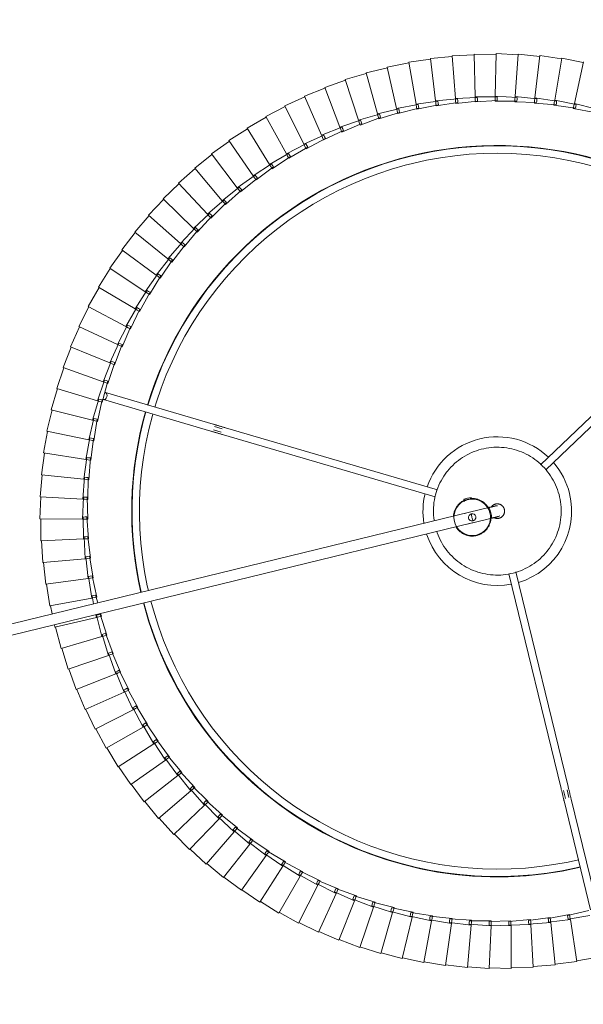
# Model space of a CAD drawing. Header units: millimetres. Extents: x 2868 to 11019, y -1415 to 7989.
# Tile 50 of 83: x 4504 to 4813, y 6513 to 7053. Entities that reach past the tile are written whole.
import ezdxf

# ---------------------------------------------------------------- set-up
doc = ezdxf.new("R2010")
doc.units = ezdxf.units.MM
doc.linetypes.add('Dash', pattern=[6, 3, -3])
doc.layers.add('A-ANNO-DIMS', color=7, linetype='Dash', lineweight=15, true_color=0xd2d2d2)
doc.layers.add('E-LITE-EQPM', color=7, linetype='Continuous', lineweight=20)

# ---------------------------------------------------------------- blocks, each defined once
blk = doc.blocks.new('64314-7L   _Suspended_tensor - 64314-44-7L SAMBA Black_ribbon beige pendant lamp ø450-7L-545827-Planta_PDF')
at = {"layer": 'E-LITE-EQPM'}
for p, q in [((748.91, 59.49), (737.08, 57.45)), ((752.1, 36.38), (748.91, 59.49)), ((760.89, 60.57), (748.97, 59.1)), ((762.97, 37.33), (760.89, 60.57)), ((772.9, 61.06), (760.93, 60.17)), ((773.87, 37.75), (772.9, 61.06)), ((784.93, 60.99), (772.93, 60.67)), ((784.78, 37.65), (784.93, 60.99)), ((796.94, 60.33), (784.94, 60.59)), ((795.66, 37.03), (796.94, 60.33)), ((808.9, 59.1), (796.93, 59.93)), ((725.17, 55.63), (713.59, 52.46)), ((730.57, 32.93), (725.17, 55.63)), ((736.99, 57.84), (725.27, 55.24)), ((741.3, 34.91), (736.99, 57.84)), ((806.51, 35.89), (808.9, 59.1)), ((820.79, 57.29), (808.87, 58.7)), ((817.29, 34.22), (820.79, 57.29)), ((832.59, 54.92), (820.74, 56.89)), ((701.92, 49.5), (690.69, 45.24)), ((709.47, 27.42), (701.92, 49.5)), ((713.47, 52.84), (702.06, 49.13)), ((719.95, 30.43), (713.47, 52.84)), ((690.54, 45.61), (679.53, 40.81)), ((699.14, 23.92), (690.54, 45.61)), ((679.36, 41.17), (668.59, 35.86)), ((688.99, 19.92), (679.36, 41.17)), ((761.9, 36.86), (773.87, 37.75)), ((773.87, 37.75), (773.93, 36.36)), ((668.4, 36.21), (657.91, 30.38)), ((679.05, 15.44), (668.4, 36.21)), ((718.99, 29.76), (730.57, 32.93)), ((729.58, 32.31), (741.3, 34.91)), ((730.57, 32.93), (730.66, 32.55)), ((730.66, 32.55), (730.89, 31.57)), ((740.27, 34.34), (752.1, 36.38)), ((740.41, 33.35), (740.27, 34.34)), ((740.55, 32.36), (740.41, 33.35)), ((752.49, 33.61), (740.55, 32.36)), ((741.3, 34.91), (741.37, 34.53)), ((741.37, 34.53), (741.55, 33.54)), ((741.55, 33.54), (741.81, 32.16)), ((751.05, 35.86), (762.97, 37.33)), ((751.14, 34.86), (751.05, 35.86)), ((751.23, 33.87), (751.14, 34.86)), ((763.22, 34.54), (751.23, 33.87)), ((752.1, 36.38), (752.16, 35.99)), ((752.16, 35.99), (752.3, 34.99)), ((752.3, 34.99), (752.49, 33.61)), ((761.94, 35.86), (761.9, 36.86)), ((761.98, 34.86), (761.94, 35.86)), ((773.98, 34.96), (761.98, 34.86)), ((762.97, 37.33), (763, 36.94)), ((763, 36.94), (763.09, 35.93)), ((763.09, 35.93), (763.22, 34.54)), ((772.76, 35.34), (772.77, 36.34)), ((784.76, 34.86), (772.76, 35.34)), ((772.77, 37.33), (784.78, 37.65)), ((772.77, 36.34), (772.77, 37.33)), ((773.93, 36.36), (773.98, 34.96)), ((783.55, 35.29), (783.61, 36.29)), ((795.51, 34.24), (783.55, 35.29)), ((783.61, 36.29), (783.66, 37.29)), ((783.66, 37.29), (795.66, 37.03)), ((784.77, 36.26), (784.76, 34.86)), ((784.78, 37.65), (784.77, 36.26)), ((794.33, 34.73), (794.43, 35.73)), ((806.23, 33.11), (794.33, 34.73)), ((794.43, 35.73), (794.53, 36.72)), ((794.53, 36.72), (806.51, 35.89)), ((795.59, 35.64), (795.51, 34.24)), ((795.64, 36.64), (795.59, 35.64)), ((795.66, 37.03), (795.64, 36.64)), ((805.07, 33.66), (805.22, 34.64)), ((816.87, 31.46), (805.07, 33.66)), ((805.22, 34.64), (805.37, 35.63)), ((805.37, 35.63), (817.29, 34.22)), ((806.37, 34.5), (806.23, 33.11)), ((806.47, 35.5), (806.37, 34.5)), ((806.51, 35.89), (806.47, 35.5)), ((815.74, 32.06), (815.94, 33.04)), ((815.94, 33.04), (816.14, 34.02)), ((816.14, 34.02), (827.98, 32.04)), ((817.08, 32.84), (816.87, 31.46)), ((817.23, 33.84), (817.08, 32.84)), ((817.29, 34.22), (817.23, 33.84)), ((657.7, 30.72), (647.5, 24.4)), ((669.33, 10.49), (657.7, 30.72)), ((698.24, 23.16), (709.47, 27.42)), ((708.54, 26.71), (719.95, 30.43)), ((720.73, 27.74), (709.09, 24.79)), ((709.47, 27.42), (709.59, 27.06)), ((709.59, 27.06), (709.92, 26.1)), ((719.22, 28.79), (718.99, 29.76)), ((719.45, 27.82), (719.22, 28.79)), ((731.22, 30.21), (719.45, 27.82)), ((719.95, 30.43), (720.06, 30.05)), ((720.06, 30.05), (720.34, 29.09)), ((720.34, 29.09), (720.73, 27.74)), ((729.76, 31.33), (729.58, 32.31)), ((729.94, 30.34), (729.76, 31.33)), ((741.81, 32.16), (729.94, 30.34)), ((730.89, 31.57), (731.22, 30.21)), ((813.85, -30.72), (828.38, 28.93)), ((827.43, 29.3), (815.74, 32.06)), ((832.27, 27.98), (817.74, -31.67)), ((647.27, 24.73), (637.38, 17.92)), ((659.86, 5.08), (647.27, 24.73)), ((688.13, 19.12), (699.14, 23.92)), ((698.57, 22.22), (698.24, 23.16)), ((698.89, 21.27), (698.57, 22.22)), ((710.37, 24.78), (698.89, 21.27)), ((699.14, 23.92), (699.28, 23.56)), ((699.28, 23.56), (699.65, 22.62)), ((699.65, 22.62), (700.17, 21.32)), ((708.81, 25.75), (708.54, 26.71)), ((709.09, 24.79), (708.81, 25.75)), ((709.92, 26.1), (710.37, 24.78)), ((637.15, 18.24), (627.59, 10.97)), ((650.66, -0.78), (637.15, 18.24)), ((678.23, 14.6), (688.99, 19.92)), ((690.14, 17.38), (679.05, 12.79)), ((688.5, 18.2), (688.13, 19.12)), ((688.87, 17.27), (688.5, 18.2)), ((700.17, 21.32), (688.87, 17.27)), ((688.99, 19.92), (689.15, 19.57)), ((689.15, 19.57), (689.57, 18.65)), ((689.57, 18.65), (690.14, 17.38)), ((627.34, 11.28), (618.15, 3.55)), ((641.75, -7.07), (627.34, 11.28)), ((668.55, 9.62), (679.05, 15.44)), ((680.32, 12.96), (669.46, 7.84)), ((678.64, 13.7), (678.23, 14.6)), ((679.05, 12.79), (678.64, 13.7)), ((679.05, 15.44), (679.22, 15.1)), ((679.22, 15.1), (679.68, 14.2)), ((679.68, 14.2), (680.32, 12.96)), ((659.12, 4.17), (669.33, 10.49)), ((670.72, 8.07), (660.12, 2.44)), ((669, 8.73), (668.55, 9.62)), ((669.46, 7.84), (669, 8.73)), ((669.33, 10.49), (669.52, 10.16)), ((669.52, 10.16), (670.02, 9.28)), ((670.02, 9.28), (670.72, 8.07)), ((617.88, 3.85), (609.07, -4.31)), ((633.16, -13.79), (617.88, 3.85)), ((649.97, -1.73), (659.86, 5.08)), ((661.36, 2.73), (651.04, -3.41)), ((659.62, 3.3), (659.12, 4.17)), ((660.12, 2.44), (659.62, 3.3)), ((659.86, 5.08), (660.07, 4.75)), ((660.07, 4.75), (660.61, 3.9)), ((660.61, 3.9), (661.36, 2.73)), ((608.79, -4.02), (600.38, -12.6)), ((624.89, -20.91), (608.79, -4.02)), ((641.11, -8.05), (650.66, -0.78)), ((652.28, -3.06), (642.26, -9.68)), ((650.51, -2.57), (649.97, -1.73)), ((651.04, -3.41), (650.51, -2.57)), ((650.66, -0.78), (650.88, -1.1)), ((650.88, -1.1), (651.47, -1.92)), ((651.47, -1.92), (652.28, -3.06)), ((632.56, -14.8), (641.75, -7.07)), ((643.48, -9.27), (633.79, -16.37)), ((641.68, -8.87), (641.11, -8.05)), ((642.26, -9.68), (641.68, -8.87)), ((641.75, -7.07), (641.99, -7.38)), ((641.99, -7.38), (642.61, -8.17)), ((642.61, -8.17), (643.48, -9.27)), ((600.09, -12.33), (592.1, -21.29)), ((616.98, -28.42), (600.09, -12.33)), ((624.35, -21.95), (633.16, -13.79)), ((634.99, -15.9), (625.65, -23.46)), ((633.18, -15.58), (632.56, -14.8)), ((633.16, -13.79), (633.41, -14.08)), ((633.79, -16.37), (633.18, -15.58)), ((633.41, -14.08), (634.07, -14.85)), ((634.07, -14.85), (634.99, -15.9)), ((591.79, -21.04), (584.24, -30.37)), ((609.44, -36.3), (591.79, -21.04)), ((616.49, -29.48), (624.89, -20.91)), ((624.89, -20.91), (625.16, -21.19)), ((625.16, -21.19), (625.86, -21.92)), ((626.82, -22.93), (617.86, -30.93)), ((625, -22.7), (624.35, -21.95)), ((625.65, -23.46), (625, -22.7)), ((625.86, -21.92), (626.82, -22.93)), ((133.23, -29.37), (764.23, -183.08)), ((583.93, -30.13), (576.84, -39.82)), ((602.29, -44.53), (583.93, -30.13)), ((609, -37.38), (616.98, -28.42)), ((619.01, -30.35), (610.44, -38.76)), ((617.17, -30.2), (616.49, -29.48)), ((616.98, -28.42), (617.26, -28.69)), ((617.86, -30.93), (617.17, -30.2)), ((617.26, -28.69), (617.99, -29.38)), ((617.99, -29.38), (619.01, -30.35)), ((813.51, -36.33), (814.54, -32.11)), ((762.81, -188.91), (132.06, -35.26)), ((601.89, -45.64), (609.44, -36.3)), ((609.72, -38.07), (609, -37.38)), ((609.44, -36.3), (609.74, -36.55)), ((609.74, -36.55), (610.5, -37.21)), ((610.5, -37.21), (611.55, -38.13)), ((783.58, -154.99), (812.18, -37.59)), ((816.5, -32.53), (815.46, -36.81)), ((576.5, -39.6), (569.89, -49.62)), ((595.54, -53.1), (576.5, -39.6)), ((611.55, -38.13), (603.4, -46.94)), ((610.44, -38.76), (609.72, -38.07)), ((816.07, -38.54), (787.44, -156.04)), ((595.2, -54.22), (602.29, -44.53)), ((604.49, -46.26), (596.77, -55.45)), ((602.65, -46.29), (601.89, -45.64)), ((602.29, -44.53), (602.59, -44.77)), ((602.59, -44.77), (603.39, -45.39)), ((603.4, -46.94), (602.65, -46.29)), ((603.39, -45.39), (604.49, -46.26)), ((569.55, -49.41), (563.42, -59.73)), ((589.2, -61.98), (569.55, -49.41)), ((588.92, -63.12), (595.54, -53.1)), ((595.54, -53.1), (595.85, -53.32)), ((595.85, -53.32), (596.68, -53.91)), ((596.68, -53.91), (597.81, -54.71)), ((597.81, -54.71), (590.55, -64.27)), ((595.98, -54.84), (595.2, -54.22)), ((596.77, -55.45), (595.98, -54.84)), ((563.07, -59.54), (557.44, -70.15)), ((583.31, -71.15), (563.07, -59.54)), ((583.07, -72.3), (589.2, -61.98)), ((591.56, -63.48), (584.76, -73.38)), ((589.73, -63.69), (588.92, -63.12)), ((589.2, -61.98), (589.53, -62.19)), ((589.53, -62.19), (590.38, -62.73)), ((590.55, -64.27), (589.73, -63.69)), ((590.38, -62.73), (591.56, -63.48)), ((557.08, -69.97), (551.97, -80.84)), ((577.85, -80.6), (557.08, -69.97)), ((577.68, -81.76), (583.31, -71.15)), ((585.73, -72.54), (579.41, -82.75)), ((583.92, -72.84), (583.07, -72.3)), ((583.31, -71.15), (583.63, -71.34)), ((583.64, -71.35), (584.52, -71.85)), ((584.76, -73.38), (583.92, -72.84)), ((584.52, -71.85), (585.73, -72.54)), ((551.6, -80.68), (547.02, -91.78)), ((572.86, -90.3), (551.6, -80.68)), ((572.74, -91.47), (577.85, -80.6)), ((577.85, -80.6), (578.2, -80.78)), ((578.2, -80.78), (579.1, -81.24)), ((580.34, -81.87), (574.52, -92.37)), ((578.54, -82.26), (577.68, -81.76)), ((579.41, -82.75), (578.54, -82.26)), ((579.1, -81.24), (580.34, -81.87)), ((546.65, -91.64), (542.6, -102.94)), ((568.34, -100.23), (546.65, -91.64)), ((568.28, -101.4), (572.86, -90.3)), ((575.41, -91.45), (570.1, -102.22)), ((573.63, -91.92), (572.74, -91.47)), ((572.86, -90.3), (573.22, -90.46)), ((573.22, -90.46), (574.14, -90.87)), ((574.14, -90.87), (575.41, -91.45)), ((574.52, -92.37), (573.63, -91.92)), ((564.3, -111.53), (568.34, -100.23)), ((570.94, -101.25), (566.15, -112.26)), ((569.19, -101.81), (568.28, -101.4)), ((568.34, -100.23), (568.7, -100.37)), ((568.7, -100.37), (569.64, -100.74)), ((570.1, -102.22), (569.19, -101.81)), ((569.64, -100.74), (570.94, -101.25)), ((542.22, -102.82), (538.72, -114.31)), ((564.3, -110.36), (542.22, -102.82)), ((560.81, -121.84), (564.3, -110.36)), ((566.95, -111.26), (562.69, -122.49)), ((564.3, -110.36), (564.67, -110.48)), ((565.23, -111.9), (564.3, -111.53)), ((564.67, -110.48), (565.63, -110.81)), ((566.15, -112.26), (565.23, -111.9)), ((565.63, -110.81), (566.95, -111.26)), ((538.34, -114.2), (535.39, -125.84)), ((560.76, -120.67), (538.34, -114.2)), ((557.81, -132.31), (560.76, -120.67)), ((563.44, -121.45), (559.73, -132.87)), ((560.76, -120.67), (561.13, -120.78)), ((561.75, -122.17), (560.81, -121.84)), ((561.13, -120.78), (562.1, -121.06)), ((562.69, -122.49), (561.75, -122.17)), ((562.1, -121.06), (563.44, -121.45)), ((535, -125.76), (534.71, -127.21)), ((557.71, -131.14), (535, -125.76)), ((533.53, -133.06), (532.62, -137.53)), ((557.39, -132.73), (557.71, -131.14)), ((557.71, -131.14), (558.09, -131.23)), ((558.77, -132.59), (557.81, -132.31)), ((558.09, -131.23), (559.07, -131.47)), ((559.73, -132.87), (558.77, -132.59)), ((559.07, -131.47), (560.43, -131.79)), ((560.43, -131.79), (560, -133.36)), ((532.23, -137.46), (530.42, -149.33)), ((555.17, -141.75), (532.23, -137.46)), ((555.33, -142.91), (556.2, -138.58)), ((558.43, -139.12), (557.27, -143.37)), ((553.35, -153.62), (555.17, -141.75)), ((555.17, -141.75), (555.55, -141.82)), ((557.91, -142.26), (555.32, -153.99)), ((556.3, -143.14), (555.33, -142.91)), ((555.55, -141.82), (556.54, -142.01)), ((557.27, -143.37), (556.3, -143.14)), ((556.54, -142.01), (557.91, -142.26)), ((530.02, -149.29), (528.78, -161.23)), ((553.14, -152.47), (530.02, -149.29)), ((551.9, -164.41), (553.14, -152.47)), ((553.14, -152.47), (553.52, -152.52)), ((554.33, -153.8), (553.35, -153.62)), ((553.52, -152.52), (554.52, -152.66)), ((555.9, -152.85), (553.87, -164.68)), ((555.32, -153.99), (554.33, -153.8)), ((554.52, -152.66), (555.9, -152.85)), ((528.38, -161.2), (527.72, -173.19)), ((551.62, -163.27), (528.38, -161.2)), ((550.96, -175.26), (551.62, -163.27)), ((551.62, -163.27), (552.01, -163.3)), ((552.88, -164.55), (551.9, -164.41)), ((552.01, -163.3), (553.02, -163.39)), ((553.87, -164.68), (552.88, -164.55)), ((554.41, -163.52), (552.95, -175.43)), ((553.02, -163.39), (554.41, -163.52)), ((527.32, -173.18), (527.23, -185.19)), ((550.63, -174.13), (527.32, -173.18)), ((550.54, -186.14), (550.63, -174.13)), ((550.63, -174.13), (551.02, -174.15)), ((551.95, -175.35), (550.96, -175.26)), ((551.02, -174.15), (552.03, -174.19)), ((552.95, -175.43), (551.95, -175.35)), ((552.03, -174.19), (553.42, -174.24)), ((553.42, -174.24), (552.54, -186.22)), ((550.16, -185.03), (526.83, -185.2)), ((526.83, -185.2), (527.31, -197.2)), ((550.16, -185.03), (550.55, -185.03)), ((550.65, -197.02), (550.16, -185.03)), ((551.54, -186.18), (550.54, -186.14)), ((550.55, -185.03), (551.56, -185.02)), ((552.54, -186.22), (551.54, -186.18)), ((551.56, -185.02), (552.95, -185.01)), ((552.95, -185.01), (552.64, -197.01)), ((550.21, -195.93), (526.92, -197.23)), ((526.92, -197.23), (527.98, -209.18)), ((550.21, -195.93), (550.6, -195.91)), ((551.28, -207.89), (550.21, -195.93)), ((550.6, -195.91), (551.61, -195.86)), ((551.65, -197.02), (550.65, -197.02)), ((551.61, -195.86), (553, -195.78)), ((552.64, -197.01), (551.65, -197.02)), ((553, -195.78), (553.27, -207.78)), ((627.24, -231.17), (743.27, -197.22)), ((759.03, -195.95), (759.33, -194.72)), ((759.03, -195.95), (760.97, -196.43)), ((759.52, -196.07), (759.79, -194.97)), ((760.97, -196.43), (762.92, -196.9)), ((762.43, -196.78), (762.69, -195.68)), ((763.22, -195.66), (762.92, -196.9)), ((744.45, -201.04), (628.36, -235.01)), ((550.79, -206.83), (527.58, -209.23)), ((527.58, -209.23), (529.22, -221.13)), ((550.79, -206.83), (551.18, -206.79)), ((552.43, -218.72), (550.79, -206.83)), ((551.18, -206.79), (552.18, -206.68)), ((552.27, -207.84), (551.28, -207.89)), ((552.18, -206.68), (553.57, -206.54)), ((553.27, -207.78), (552.27, -207.84)), ((553.57, -206.54), (554.41, -218.52)), ((888.49, -298.41), (800.93, -214.76)), ((803.86, -212.03), (891.26, -295.52)), ((551.89, -217.68), (528.82, -221.2)), ((551.89, -217.68), (552.27, -217.62)), ((554.09, -229.48), (551.89, -217.68)), ((552.27, -217.62), (553.27, -217.47)), ((553.42, -218.62), (552.43, -218.72)), ((553.27, -217.47), (554.65, -217.26)), ((554.41, -218.52), (553.42, -218.62)), ((554.65, -217.26), (556.07, -229.18)), ((528.82, -221.2), (531.03, -233)), ((553.51, -228.46), (530.64, -233.09)), ((553.51, -228.46), (553.89, -228.39)), ((556.28, -240.15), (553.51, -228.46)), ((553.89, -228.39), (554.88, -228.19)), ((555.08, -229.33), (554.09, -229.48)), ((554.88, -228.19), (556.25, -227.91)), ((556.07, -229.18), (555.08, -229.33)), ((556.25, -227.91), (558.23, -239.75)), ((530.64, -233.09), (533.41, -244.77)), ((561.52, -250.4), (620.45, -233.15)), ((621.58, -236.99), (562.65, -254.23)), ((621.84, -233.79), (626.04, -232.56)), ((626.6, -234.48), (622.43, -235.7)), ((555.64, -239.16), (533.02, -244.88)), ((555.64, -239.16), (556.02, -239.07)), ((558.97, -250.7), (555.64, -239.16)), ((556.02, -239.07), (557, -238.82)), ((557.26, -239.95), (556.28, -240.15)), ((557, -238.82), (558.35, -238.48)), ((558.23, -239.75), (557.26, -239.95)), ((558.35, -238.48), (560.9, -250.21)), ((533.02, -244.88), (536.35, -256.41)), ((558.29, -249.74), (535.97, -256.54)), ((558.29, -249.74), (558.66, -249.63)), ((562.17, -261.11), (558.29, -249.74)), ((558.66, -249.63), (559.63, -249.34)), ((559.94, -250.45), (558.97, -250.7)), ((559.63, -249.34), (560.96, -248.93)), ((560.9, -250.21), (559.94, -250.45)), ((560.96, -248.93), (564.07, -260.53)), ((535.97, -256.54), (539.84, -267.9)), ((561.44, -260.18), (539.47, -268.04)), ((561.44, -260.18), (561.81, -260.05)), ((565.86, -271.35), (561.44, -260.18)), ((561.81, -260.05), (562.76, -259.71)), ((563.12, -260.82), (562.17, -261.11)), ((562.76, -259.71), (564.07, -259.24)), ((564.07, -260.53), (563.12, -260.82)), ((564.07, -259.24), (567.74, -270.68)), ((539.47, -268.04), (543.89, -279.21)), ((566.38, -269.93), (567.67, -269.4)), ((567.67, -269.4), (571.88, -280.64)), ((565.09, -270.46), (543.52, -279.37)), ((565.09, -270.46), (565.45, -270.32)), ((570.04, -281.4), (565.09, -270.46)), ((565.45, -270.32), (566.38, -269.93)), ((566.8, -271.01), (565.86, -271.35)), ((567.74, -270.68), (566.8, -271.01)), ((543.52, -279.37), (548.47, -290.31)), ((569.58, -280.39), (570.49, -279.96)), ((570.49, -279.96), (571.75, -279.37)), ((571.75, -279.37), (576.5, -290.4)), ((569.23, -280.56), (548.11, -290.48)), ((569.23, -280.56), (569.58, -280.39)), ((574.69, -291.24), (569.23, -280.56)), ((570.96, -281.02), (570.04, -281.4)), ((571.88, -280.64), (570.96, -281.02)), ((548.11, -290.48), (553.58, -301.17)), ((573.84, -290.44), (553.23, -301.37)), ((573.84, -290.44), (574.19, -290.25)), ((579.82, -300.85), (573.84, -290.44)), ((574.19, -290.25), (575.08, -289.78)), ((575.6, -290.82), (574.69, -291.24)), ((575.08, -289.78), (576.31, -289.13)), ((576.5, -290.4), (575.6, -290.82)), ((576.31, -289.13), (581.58, -299.92)), ((553.23, -301.37), (559.2, -311.78)), ((578.93, -300.09), (558.86, -311.99)), ((578.93, -300.09), (579.26, -299.89)), ((585.4, -310.2), (578.93, -300.09)), ((579.26, -299.89), (580.13, -299.37)), ((580.7, -300.38), (579.82, -300.85)), ((580.13, -299.37), (581.33, -298.66)), ((581.58, -299.92), (580.7, -300.38)), ((581.33, -298.66), (587.11, -309.18)), ((558.86, -311.99), (565.33, -322.11)), ((584.47, -309.48), (565, -322.34)), ((584.47, -309.48), (584.8, -309.26)), ((591.42, -319.27), (584.47, -309.48)), ((584.8, -309.26), (585.64, -308.71)), ((586.25, -309.69), (585.4, -310.2)), ((585.64, -308.71), (586.8, -307.94)), ((587.11, -309.18), (586.25, -309.69)), ((586.8, -307.94), (593.08, -318.17)), ((590.77, -318.37), (591.59, -317.77)), ((591.59, -317.77), (592.72, -316.95)), ((592.72, -316.95), (599.48, -326.87)), ((565, -322.34), (571.95, -332.13)), ((590.46, -318.6), (571.63, -332.37)), ((590.46, -318.6), (590.77, -318.37)), ((597.87, -328.04), (590.46, -318.6)), ((592.25, -318.72), (591.42, -319.27)), ((593.08, -318.17), (592.25, -318.72)), ((596.88, -327.41), (578.73, -342.08)), ((596.88, -327.41), (597.18, -327.17)), ((604.73, -336.5), (596.88, -327.41)), ((597.18, -327.17), (597.97, -326.54)), ((598.67, -327.46), (597.87, -328.04)), ((597.97, -326.54), (599.05, -325.66)), ((599.48, -326.87), (598.67, -327.46)), ((599.05, -325.66), (606.28, -335.24)), ((571.63, -332.37), (579.04, -341.82)), ((604.76, -334.98), (605.8, -334.06)), ((605.8, -334.06), (613.48, -343.28)), ((603.71, -335.91), (586.29, -351.43)), ((603.71, -335.91), (604, -335.66)), ((611.99, -344.61), (603.71, -335.91)), ((604, -335.66), (604.76, -334.98)), ((605.51, -335.87), (604.73, -336.5)), ((606.28, -335.24), (605.51, -335.87)), ((578.73, -342.08), (586.58, -351.16)), ((610.95, -344.08), (594.29, -360.41)), ((610.95, -344.08), (611.23, -343.8)), ((619.64, -352.36), (610.95, -344.08)), ((611.23, -343.8), (611.95, -343.1)), ((611.95, -343.1), (612.94, -342.12)), ((612.74, -343.95), (611.99, -344.61)), ((613.48, -343.28), (612.74, -343.95)), ((612.94, -342.12), (621.06, -350.97)), ((619.52, -350.86), (620.47, -349.83)), ((620.47, -349.83), (629, -358.28)), ((586.29, -351.43), (594.57, -360.13)), ((618.57, -351.88), (602.71, -369)), ((618.57, -351.88), (618.76, -351.68)), ((627.64, -359.74), (618.57, -351.88)), ((618.83, -351.6), (619.52, -350.86)), ((620.35, -351.67), (619.64, -352.36)), ((621.06, -350.97), (620.35, -351.67)), ((594.29, -360.41), (602.98, -368.7)), ((626.55, -359.31), (611.54, -377.17)), ((626.55, -359.31), (626.8, -359.01)), ((635.99, -366.73), (626.55, -359.31)), ((626.8, -359.01), (627.45, -358.24)), ((627.45, -358.24), (628.35, -357.17)), ((628.32, -359.01), (627.64, -359.74)), ((629, -358.28), (628.32, -359.01)), ((628.35, -357.17), (637.28, -365.2)), ((634.88, -366.35), (620.74, -384.91)), ((634.88, -366.35), (635.12, -366.04)), ((644.67, -373.31), (634.88, -366.35)), ((635.12, -366.04), (635.73, -365.24)), ((635.73, -365.24), (636.58, -364.13)), ((636.64, -365.97), (635.99, -366.73)), ((636.58, -364.13), (645.88, -371.72)), ((637.28, -365.2), (636.64, -365.97)), ((602.71, -369), (611.79, -376.86)), ((643.76, -372.66), (644.34, -371.83)), ((644.34, -371.83), (645.13, -370.68)), ((645.13, -370.68), (654.79, -377.82)), ((645.88, -371.72), (645.28, -372.51)), ((611.54, -377.17), (620.98, -384.59)), ((643.54, -372.98), (630.31, -392.2)), ((643.54, -372.98), (643.76, -372.66)), ((653.65, -379.46), (643.54, -372.98)), ((645.28, -372.51), (644.67, -373.31)), ((653.25, -378), (653.98, -376.82)), ((653.98, -376.82), (663.97, -383.48)), ((652.51, -379.19), (640.22, -399.02)), ((652.51, -379.19), (652.72, -378.86)), ((662.92, -385.17), (652.51, -379.19)), ((652.72, -378.86), (653.25, -378)), ((654.22, -378.64), (653.65, -379.46)), ((654.79, -377.82), (654.22, -378.64)), ((662.45, -383.74), (663.13, -382.52)), ((663.13, -382.52), (673.42, -388.69)), ((620.74, -384.91), (630.53, -391.87)), ((661.77, -384.96), (650.44, -405.36)), ((661.77, -384.96), (661.96, -384.62)), ((672.45, -390.44), (661.77, -384.96)), ((661.96, -384.62), (662.45, -383.74)), ((663.45, -384.33), (662.92, -385.17)), ((663.97, -383.48), (663.45, -384.33)), ((671.91, -389.03), (672.53, -387.77)), ((672.53, -387.77), (683.11, -393.45)), ((630.31, -392.2), (640.42, -398.68)), ((671.29, -390.28), (660.95, -411.2)), ((671.29, -390.28), (671.46, -389.93)), ((682.23, -395.24), (671.29, -390.28)), ((671.46, -389.93), (671.91, -389.03)), ((672.94, -389.56), (672.45, -390.44)), ((673.42, -388.69), (672.94, -389.56)), ((681.62, -393.85), (682.17, -392.57)), ((682.17, -392.57), (693.02, -397.73)), ((683.11, -393.45), (682.67, -394.34)), ((681.06, -395.13), (671.74, -416.52)), ((681.06, -395.13), (681.21, -394.78)), ((692.22, -399.56), (681.06, -395.13)), ((681.21, -394.78), (681.62, -393.85)), ((682.67, -394.34), (682.23, -395.24)), ((691.05, -399.51), (691.54, -398.21)), ((691.54, -398.21), (692.04, -396.9)), ((692.04, -396.9), (703.11, -401.54)), ((692.62, -398.65), (692.22, -399.56)), ((693.02, -397.73), (692.62, -398.65)), ((640.22, -399.02), (650.63, -405)), ((691.05, -399.51), (682.76, -421.33)), ((702.41, -403.4), (691.05, -399.51)), ((701.23, -403.41), (694.01, -425.6)), ((701.23, -403.41), (701.35, -403.04)), ((712.77, -406.75), (701.23, -403.41)), ((701.35, -403.04), (701.67, -402.08)), ((701.67, -402.08), (702.1, -400.76)), ((702.1, -400.76), (713.39, -404.85)), ((702.76, -402.47), (702.41, -403.4)), ((703.11, -401.54), (702.76, -402.47)), ((711.96, -405.47), (712.33, -404.12)), ((712.33, -404.12), (723.8, -407.67)), ((650.44, -405.36), (661.12, -410.84)), ((711.6, -406.81), (705.44, -429.32)), ((711.6, -406.81), (711.7, -406.44)), ((723.28, -409.59), (711.6, -406.81)), ((711.7, -406.44), (711.96, -405.47)), ((713.08, -405.8), (712.77, -406.75)), ((713.39, -404.85), (713.08, -405.8)), ((722.11, -409.72), (722.19, -409.34)), ((722.19, -409.34), (722.41, -408.35)), ((722.41, -408.35), (722.72, -406.99)), ((722.72, -406.99), (734.34, -409.98)), ((723.54, -408.63), (723.28, -409.59)), ((723.8, -407.67), (723.54, -408.63)), ((732.99, -410.73), (733.23, -409.36)), ((733.23, -409.36), (744.98, -411.79)), ((818.89, -409.83), (830.7, -407.68)), ((831.12, -409.63), (819.48, -412.56)), ((660.95, -411.2), (671.89, -416.16)), ((722.11, -409.72), (717.04, -432.49)), ((733.91, -411.93), (722.11, -409.72)), ((732.75, -412.11), (728.79, -435.1)), ((732.75, -412.11), (732.82, -411.73)), ((744.64, -413.76), (732.75, -412.11)), ((732.82, -411.73), (732.99, -410.73)), ((734.13, -410.96), (733.91, -411.93)), ((734.34, -409.98), (734.13, -410.96)), ((743.5, -413.99), (740.64, -437.15)), ((743.5, -413.99), (743.54, -413.6)), ((755.45, -415.06), (743.5, -413.99)), ((743.54, -413.6), (743.67, -412.6)), ((743.67, -412.6), (743.84, -411.22)), ((743.84, -411.22), (755.7, -413.08)), ((744.81, -412.77), (744.64, -413.76)), ((744.98, -411.79), (744.81, -412.77)), ((754.32, -415.35), (754.35, -414.96)), ((754.35, -414.96), (754.42, -413.96)), ((754.42, -413.96), (754.53, -412.57)), ((754.53, -412.57), (766.46, -413.86)), ((755.58, -414.07), (755.45, -415.06)), ((755.7, -413.08), (755.58, -414.07)), ((765.2, -415.8), (765.23, -414.8)), ((765.23, -414.8), (765.27, -413.4)), ((765.27, -413.4), (777.25, -414.12)), ((766.39, -414.86), (766.31, -415.85)), ((766.46, -413.86), (766.39, -414.86)), ((776.04, -413.72), (788.04, -413.86)), ((776.06, -415.11), (776.04, -413.72)), ((777.25, -414.12), (777.23, -415.12)), ((786.81, -413.52), (798.81, -413.09)), ((786.9, -414.91), (786.81, -413.52)), ((786.97, -415.92), (786.9, -414.91)), ((798.94, -415.08), (787, -416.31)), ((788.04, -413.86), (788.06, -414.86)), ((788.06, -414.86), (788.08, -415.86)), ((797.56, -412.8), (809.52, -411.79)), ((797.72, -414.19), (797.56, -412.8)), ((797.84, -415.19), (797.72, -414.19)), ((809.75, -413.78), (797.88, -415.58)), ((798.81, -413.09), (798.87, -414.08)), ((798.87, -414.08), (798.94, -415.08)), ((808.26, -411.57), (820.16, -409.99)), ((808.49, -412.95), (808.26, -411.57)), ((808.65, -413.94), (808.49, -412.95)), ((808.72, -414.33), (808.65, -413.94)), ((820.49, -411.96), (808.72, -414.33)), ((808.72, -414.33), (812.56, -437.34)), ((809.52, -411.79), (809.64, -412.78)), ((809.64, -412.78), (809.75, -413.78)), ((819.18, -411.19), (818.89, -409.83)), ((819.4, -412.18), (819.18, -411.19)), ((819.48, -412.56), (819.4, -412.18)), ((819.48, -412.56), (824.42, -435.36)), ((820.16, -409.99), (820.32, -410.97)), ((820.32, -410.97), (820.49, -411.96)), ((671.74, -416.52), (682.9, -420.95)), ((754.32, -415.35), (752.57, -438.62)), ((766.31, -415.85), (754.32, -415.35)), ((765.19, -416.19), (764.57, -439.52)), ((765.19, -416.19), (765.2, -415.8)), ((777.2, -416.12), (765.19, -416.19)), ((776.09, -416.12), (776.06, -415.11)), ((788.08, -415.86), (776.09, -416.51)), ((776.09, -416.51), (776.09, -416.12)), ((776.09, -416.51), (776.59, -439.84)), ((777.23, -415.12), (777.2, -416.12)), ((787, -416.31), (786.97, -415.92)), ((787, -416.31), (788.62, -439.58)), ((797.88, -415.58), (797.84, -415.19)), ((797.88, -415.58), (800.61, -438.75)), ((682.76, -421.33), (694.12, -425.22)), ((694.01, -425.6), (705.54, -428.93)), ((705.44, -429.32), (717.12, -432.1)), ((717.04, -432.49), (728.85, -434.71)), ((728.79, -435.1), (740.68, -436.75)), ((812.56, -437.34), (824.33, -434.97)), ((740.64, -437.15), (752.6, -438.22)), ((752.57, -438.62), (764.57, -439.12)), ((764.57, -439.52), (776.57, -439.44)), ((776.59, -439.84), (788.58, -439.18)), ((788.62, -439.58), (800.56, -438.35)), ((800.61, -438.75), (812.48, -436.95))]:
    blk.add_line(p, q, dxfattribs=at)
at = {"layer": 'E-LITE-EQPM', "flags": 128}
for points in [[(583.72, -139.14), (584.42, -136.36), (586.7, -128.69), (589.27, -121.11), (592.15, -113.65), (595.33, -106.31), (598.79, -99.1), (602.55, -92.03), (606.58, -85.13), (610.88, -78.38), (615.45, -71.82), (620.28, -65.44), (625.36, -59.26), (630.69, -53.29), (636.24, -47.54), (642.03, -42.01), (648.03, -36.72), (654.23, -31.68), (660.64, -26.88), (667.23, -22.35), (673.99, -18.08), (680.92, -14.09), (688.01, -10.37), (695.24, -6.95), (702.6, -3.81), (710.08, -0.98), (717.66, 1.56), (725.35, 3.79), (733.11, 5.71), (740.95, 7.32), (748.84, 8.62), (756.78, 9.6), (764.75, 10.26), (772.74, 10.6), (780.74, 10.62), (788.74, 10.32), (796.71, 9.7), (804.65, 8.77), (812.56, 7.51), (820.4, 5.94), (822.72, 5.4)], [(821.77, 1.5), (816.01, 2.78), (808.29, 4.18), (800.53, 5.26), (792.73, 6.04), (784.9, 6.5), (777.06, 6.65), (769.23, 6.48), (761.4, 6.01), (753.6, 5.22), (745.84, 4.11), (738.13, 2.7), (730.48, 0.98), (722.91, -1.04), (715.42, -3.37), (708.03, -5.99), (700.76, -8.9), (693.6, -12.11), (686.58, -15.59), (679.71, -19.36), (672.99, -23.4), (666.43, -27.7), (660.06, -32.26), (653.87, -37.07), (647.88, -42.13), (642.1, -47.42), (636.53, -52.94), (631.19, -58.68), (626.08, -64.63), (621.21, -70.77), (616.6, -77.11), (612.24, -83.62), (608.14, -90.31), (604.31, -97.15), (600.77, -104.14), (597.5, -111.27), (594.52, -118.52), (591.84, -125.88), (589.45, -133.35), (587.59, -140.08)], [(813.85, -30.72), (813.78, -31), (813.71, -31.3), (813.64, -31.6), (813.56, -31.91), (813.49, -32.23), (813.41, -32.55), (813.32, -32.89), (813.24, -33.23), (813.16, -33.59), (813.07, -33.94), (812.98, -34.31), (812.89, -34.67), (812.8, -35.05), (812.71, -35.42), (812.61, -35.8), (812.52, -36.19), (812.43, -36.57), (812.33, -36.96), (812.24, -37.35), (812.18, -37.59)], [(816.07, -38.54), (816.16, -38.15), (816.25, -37.77), (816.35, -37.38), (816.44, -36.99), (816.54, -36.61), (816.63, -36.23), (816.72, -35.86), (816.81, -35.49), (816.9, -35.12), (816.99, -34.76), (817.07, -34.4), (817.16, -34.06), (817.24, -33.71), (817.32, -33.38), (817.4, -33.06), (817.48, -32.74), (817.55, -32.43), (817.63, -32.14), (817.7, -31.85), (817.74, -31.67)], [(584.83, -243.65), (583.59, -239.18), (581.75, -231.4), (580.22, -223.54), (579.01, -215.64), (578.12, -207.69), (577.54, -199.71), (577.29, -191.71), (577.36, -183.72), (577.74, -175.73), (578.44, -167.76), (579.47, -159.82), (580.81, -151.94), (582.29, -144.93)], [(586.19, -145.88), (585.57, -148.54), (584.09, -156.24), (582.92, -163.99), (582.06, -171.78), (581.52, -179.6), (581.29, -187.43), (581.37, -195.27), (581.76, -203.1), (582.47, -210.91), (583.48, -218.68), (584.81, -226.41), (586.45, -234.08), (588.39, -241.67), (588.65, -242.53)], [(744.11, -178.18), (744.32, -177.55), (744.82, -176.24), (745.37, -174.95), (745.97, -173.69), (746.62, -172.45), (747.32, -171.24), (748.07, -170.05), (748.86, -168.9), (749.7, -167.78), (750.59, -166.7), (751.51, -165.65), (752.48, -164.64), (753.49, -163.66), (754.53, -162.73), (755.62, -161.85), (756.73, -161), (757.88, -160.2), (759.06, -159.45), (760.27, -158.75), (761.51, -158.09), (762.77, -157.49), (764.06, -156.93), (765.37, -156.43), (766.69, -155.98), (768.03, -155.58), (769.39, -155.24), (770.76, -154.95), (772.14, -154.72), (773.53, -154.54), (774.92, -154.42), (776.32, -154.36), (777.72, -154.35), (779.12, -154.39), (780.52, -154.49), (781.91, -154.65), (783.29, -154.87), (784.67, -155.13), (786.03, -155.46), (787.38, -155.83), (788.71, -156.27), (790.02, -156.75), (791.32, -157.29), (792.59, -157.87), (793.83, -158.51), (795.05, -159.2), (796.24, -159.93), (797.4, -160.72), (798.53, -161.54), (799.63, -162.42), (800.69, -163.33), (801.71, -164.29), (802.69, -165.29), (803.63, -166.32), (804.53, -167.39), (805, -167.99)], [(805, -167.99), (805.83, -169.11), (806.62, -170.27), (807.36, -171.46), (808.05, -172.68), (808.69, -173.92), (809.28, -175.19), (809.82, -176.48), (810.31, -177.79), (810.75, -179.13), (811.13, -180.47), (811.45, -181.83), (811.73, -183.21), (811.95, -184.59), (812.11, -185.98), (812.21, -187.38), (812.27, -188.77), (812.26, -190.17), (812.2, -191.57), (812.08, -192.97), (811.91, -194.36), (811.68, -195.74), (811.4, -197.11), (811.06, -198.47), (810.67, -199.81), (810.22, -201.14), (809.72, -202.45), (809.17, -203.73), (808.57, -205), (807.92, -206.24), (807.22, -207.45), (806.47, -208.63), (805.68, -209.79), (804.84, -210.91), (803.96, -211.99), (803.03, -213.04), (802.06, -214.05), (801.05, -215.02), (800.01, -215.95), (798.92, -216.84), (797.81, -217.69), (796.66, -218.48), (795.48, -219.24), (794.27, -219.94), (793.03, -220.6), (791.77, -221.2), (790.48, -221.75), (789.18, -222.26), (787.85, -222.71), (786.51, -223.1), (785.15, -223.45), (783.78, -223.73), (782.4, -223.97), (781.01, -224.14), (779.62, -224.27), (778.22, -224.33), (776.82, -224.34), (775.42, -224.29), (774.02, -224.19), (772.63, -224.03), (771.25, -223.82), (769.87, -223.55), (768.51, -223.23), (767.16, -222.85), (765.83, -222.42), (764.52, -221.94), (763.22, -221.4), (761.95, -220.81), (760.71, -220.18), (759.49, -219.49), (758.3, -218.75), (757.14, -217.97), (756.01, -217.14), (754.91, -216.27), (753.85, -215.36), (752.83, -214.4), (751.85, -213.4), (750.91, -212.37), (750.01, -211.29), (749.54, -210.7)], [(754.66, -180.75), (754.79, -180.53), (755.01, -180.19), (755.25, -179.85), (755.51, -179.53), (755.77, -179.21), (756.05, -178.91), (756.34, -178.62), (756.64, -178.34), (756.95, -178.07), (757.27, -177.81), (757.6, -177.57), (757.95, -177.34), (758.3, -177.12), (758.65, -176.92), (759.02, -176.73), (759.4, -176.56), (759.78, -176.4), (760.16, -176.26), (760.55, -176.14), (760.95, -176.02), (761.35, -175.93), (761.76, -175.85), (762.16, -175.79), (762.57, -175.74), (762.98, -175.71), (763.39, -175.7), (763.81, -175.7), (764.22, -175.72), (764.63, -175.76), (765.03, -175.81), (765.44, -175.88), (765.84, -175.97), (766.24, -176.07), (766.64, -176.19), (767.03, -176.32), (767.41, -176.47), (767.79, -176.63), (768.16, -176.81), (768.52, -177), (768.88, -177.21), (769.23, -177.43), (769.56, -177.66), (769.89, -177.91), (770.21, -178.17), (770.52, -178.45), (770.81, -178.73), (771.1, -179.03), (771.37, -179.34), (771.63, -179.66), (771.88, -179.99), (772.11, -180.33), (772.33, -180.68), (772.54, -181.03), (772.73, -181.4), (772.9, -181.77), (773.06, -182.15), (773.21, -182.53), (773.34, -182.93), (773.46, -183.32), (773.55, -183.72), (773.64, -184.12), (773.7, -184.53), (773.75, -184.94), (773.79, -185.35)], [(760.73, -182.23), (766.02, -183.52), (771.33, -184.81), (773.99, -185.46)], [(749.54, -210.7), (748.71, -209.57), (747.92, -208.42), (747.18, -207.23), (746.49, -206.01), (745.85, -204.76), (745.26, -203.5), (744.72, -202.2), (744.23, -200.89), (743.8, -199.56), (743.41, -198.22), (743.09, -196.85), (742.81, -195.48), (742.59, -194.1), (742.43, -192.71), (742.33, -191.31), (742.27, -189.91), (742.28, -188.51), (742.34, -187.11), (742.46, -185.72), (742.63, -184.33), (742.68, -184.01)], [(759.18, -195.33), (758.87, -195.18), (758.51, -194.99), (758.15, -194.78), (757.8, -194.56), (757.47, -194.32), (757.14, -194.07), (756.82, -193.81), (756.51, -193.54), (756.22, -193.25), (755.93, -192.95), (755.66, -192.64), (755.4, -192.33), (755.15, -192), (754.92, -191.66), (754.7, -191.31), (754.5, -190.95), (754.3, -190.59), (754.13, -190.21), (753.97, -189.84), (753.82, -189.45), (753.69, -189.06), (753.58, -188.67), (753.48, -188.27), (753.39, -187.86), (753.33, -187.46), (753.28, -187.05), (753.24, -186.64)], [(772.57, -191.29), (767.26, -189.99), (761.96, -188.7), (759.31, -188.06)], [(773.99, -185.46), (774.21, -185.51), (774.42, -185.56), (774.64, -185.61), (774.85, -185.67), (775.05, -185.72), (775.26, -185.77), (775.45, -185.81), (775.64, -185.86), (775.83, -185.9), (776.01, -185.95), (776.18, -185.99), (776.35, -186.03), (776.5, -186.07), (776.66, -186.11), (776.8, -186.14), (776.94, -186.18), (777.07, -186.21), (777.19, -186.24), (777.31, -186.26), (777.41, -186.29), (777.51, -186.31), (777.6, -186.34), (777.68, -186.36), (777.75, -186.37), (777.81, -186.39), (777.86, -186.4), (777.91, -186.41), (777.94, -186.42), (777.97, -186.43), (777.98, -186.43), (777.99, -186.43)], [(774.1, -191.78), (774.2, -191.91), (774.31, -192.03), (774.42, -192.15), (774.53, -192.26), (774.65, -192.37), (774.77, -192.47), (774.9, -192.57), (775.03, -192.66), (775.16, -192.74), (775.3, -192.83), (775.44, -192.9), (775.59, -192.97), (775.73, -193.04), (775.88, -193.09), (776.03, -193.15), (776.19, -193.19), (776.34, -193.23), (776.5, -193.27), (776.65, -193.3), (776.81, -193.32), (776.97, -193.33), (777.13, -193.34), (777.29, -193.34), (777.45, -193.34), (777.61, -193.33), (777.77, -193.31), (777.93, -193.29), (778.09, -193.26), (778.24, -193.22), (778.4, -193.18), (778.55, -193.13), (778.7, -193.08), (778.85, -193.02), (778.99, -192.95), (779.14, -192.88), (779.28, -192.8), (779.41, -192.72), (779.55, -192.63), (779.68, -192.54), (779.8, -192.44), (779.92, -192.34), (780.04, -192.23), (780.15, -192.11), (780.26, -192), (780.37, -191.88), (780.47, -191.75), (780.56, -191.62), (780.65, -191.49), (780.73, -191.35), (780.81, -191.21), (780.88, -191.07), (780.95, -190.92), (781.01, -190.77), (781.06, -190.62), (781.11, -190.47), (781.15, -190.32), (781.19, -190.16), (781.22, -190), (781.24, -189.84), (781.26, -189.68), (781.27, -189.52), (781.27, -189.37), (781.27, -189.21), (781.26, -189.05), (781.24, -188.89), (781.22, -188.73), (781.19, -188.57), (781.16, -188.41), (781.12, -188.26), (781.07, -188.11), (781.02, -187.95), (780.96, -187.81), (780.9, -187.66), (780.83, -187.52), (780.75, -187.37), (780.67, -187.24), (780.58, -187.1), (780.49, -186.97), (780.44, -186.9)], [(780.44, -186.9), (780.34, -186.78), (780.23, -186.66), (780.12, -186.54), (780.01, -186.43), (779.89, -186.32), (779.77, -186.22), (779.64, -186.12), (779.51, -186.03), (779.38, -185.94), (779.24, -185.86), (779.1, -185.79), (778.95, -185.72), (778.81, -185.65), (778.66, -185.59), (778.51, -185.54), (778.35, -185.49), (778.2, -185.45), (778.04, -185.42), (777.89, -185.39), (777.73, -185.37), (777.57, -185.35), (777.41, -185.35), (777.25, -185.34), (777.09, -185.35), (776.93, -185.36), (776.77, -185.38), (776.61, -185.4), (776.45, -185.43), (776.3, -185.46), (776.14, -185.51), (775.99, -185.55), (775.84, -185.61), (775.69, -185.67), (775.55, -185.73), (775.4, -185.81)], [(772.39, -191.2), (772.24, -191.45), (772.02, -191.8), (771.78, -192.13), (771.53, -192.46), (771.26, -192.77), (770.98, -193.08), (770.69, -193.37), (770.39, -193.65), (770.08, -193.92), (769.76, -194.18), (769.43, -194.42), (769.09, -194.65), (768.74, -194.86), (768.38, -195.07), (768.01, -195.25), (767.64, -195.43), (767.26, -195.58), (766.87, -195.72), (766.48, -195.85), (766.08, -195.96), (765.68, -196.06), (765.28, -196.13), (764.87, -196.2), (764.46, -196.24), (764.05, -196.27), (763.64, -196.29), (763.23, -196.28)], [(776.57, -192.26), (776.57, -192.26), (776.55, -192.26), (776.53, -192.25), (776.5, -192.24), (776.45, -192.23), (776.4, -192.22), (776.34, -192.21), (776.27, -192.19), (776.19, -192.17), (776.11, -192.15), (776.01, -192.12), (775.91, -192.1), (775.8, -192.07), (775.67, -192.04), (775.55, -192.01), (775.41, -191.98), (775.27, -191.94), (775.11, -191.91), (774.96, -191.87), (774.79, -191.83), (774.62, -191.79), (774.44, -191.74), (774.26, -191.7), (774.07, -191.65), (773.87, -191.6), (773.67, -191.56), (773.47, -191.51), (773.26, -191.45), (773.05, -191.4), (772.83, -191.35), (772.61, -191.3), (772.57, -191.29)], [(773.96, -191.58), (774.05, -191.72), (774.1, -191.78)], [(627.24, -231.17), (626.86, -231.28), (626.47, -231.39), (626.09, -231.5), (625.71, -231.61), (625.33, -231.73), (624.96, -231.83), (624.59, -231.94), (624.22, -232.05), (623.86, -232.16), (623.5, -232.26), (623.15, -232.36), (622.81, -232.46), (622.47, -232.56), (622.14, -232.66), (621.82, -232.75), (621.51, -232.84), (621.21, -232.93), (620.91, -233.02), (620.63, -233.1), (620.45, -233.15)], [(621.58, -236.99), (621.85, -236.91), (622.14, -236.83), (622.44, -236.74), (622.74, -236.65), (623.06, -236.56), (623.38, -236.46), (623.72, -236.37), (624.06, -236.27), (624.4, -236.17), (624.76, -236.06), (625.11, -235.96), (625.48, -235.85), (625.85, -235.74), (626.22, -235.63), (626.59, -235.52), (626.97, -235.41), (627.35, -235.3), (627.74, -235.19), (628.12, -235.08), (628.36, -235.01)], [(729.94, -383.66), (722.2, -381.61), (714.56, -379.25), (707.01, -376.59), (699.58, -373.63), (692.28, -370.38), (685.1, -366.84), (678.08, -363.01), (671.21, -358.9), (664.52, -354.53), (658, -349.88), (651.68, -344.99), (645.56, -339.84), (639.64, -334.45), (633.95, -328.83), (628.49, -322.99), (623.26, -316.93), (618.28, -310.67), (613.56, -304.22), (609.09, -297.58), (604.9, -290.77), (600.98, -283.79), (597.35, -276.67), (594, -269.4), (590.94, -262.01), (588.19, -254.5), (585.89, -247.36)], [(589.75, -246.23), (590.63, -249.18), (593.18, -256.6), (596.01, -263.91), (599.14, -271.09), (602.55, -278.15), (606.24, -285.07), (610.21, -291.83), (614.44, -298.43), (618.93, -304.85), (623.68, -311.09), (628.67, -317.14), (633.9, -322.98), (639.36, -328.61), (645.04, -334.01), (650.93, -339.18), (657.02, -344.11), (663.3, -348.8), (669.77, -353.23), (676.41, -357.4), (683.21, -361.3), (690.16, -364.92), (697.25, -368.26), (704.47, -371.32), (711.81, -374.08), (719.25, -376.55), (726.78, -378.72), (730.88, -379.77)], [(730.88, -379.77), (738.53, -381.47), (746.25, -382.87), (754.01, -383.95), (761.81, -384.73), (769.64, -385.19), (777.48, -385.34), (785.31, -385.17), (793.14, -384.7), (800.94, -383.9), (808.7, -382.8), (816.41, -381.39), (824.06, -379.67), (831.63, -377.65)], [(829.2, -382.48), (821.43, -384.4), (813.6, -386.01), (805.7, -387.31), (797.76, -388.29), (789.79, -388.95), (781.8, -389.29), (773.8, -389.31), (765.81, -389.01), (757.83, -388.39), (749.89, -387.46), (741.99, -386.2), (734.14, -384.63), (729.94, -383.66)]]:
    blk.add_lwpolyline(points, dxfattribs=at)
at = {"layer": 'E-LITE-EQPM'}
for centre, radius, start, end in [((777.27, -189.34), 200.2, 76.8634, 165.4566), ((777.27, -189.34), 200.2, 167.1697, 195.7594), ((777.27, -189.34), 40.71, 79.1487, 162.0422), ((777.27, -189.34), 40.71, 346.3092, 73.4616), ((763.52, -185.99), 10, 346.3093, 166.3093), ((763.52, -185.99), 10.29, 106.3093, 108.3669), ((777.27, -189.34), 40.71, 170.5791, 193.4728), ((763.52, -185.99), 10, 166.3093, 346.3093), ((763.52, -185.99), 2, 166.3093, 346.3093), ((763.52, -185.99), 2, 166.3093, 346.3093), ((763.52, -185.99), 2, 346.3093, 166.3093), ((763.52, -185.99), 2, 346.3093, 166.3093), ((777.28, -189.35), 3, 76.3093, 87.8478), ((777.28, -189.35), 3, 61.3093, 76.3093), ((777.28, -189.35), 3, 244.6688, 256.3093), ((777.28, -189.35), 3, 256.3093, 271.3093), ((763.52, -185.99), 10.29, 286.3093, 288.3669), ((777.27, -189.34), 40.71, 319.0991, 346.3092), ((777.27, -189.34), 40.71, 199.1598, 313.4121), ((777.27, -189.34), 200.2, 196.866, 256.3092), ((777.27, -189.34), 200.2, 256.3092, 315.7447)]:
    blk.add_arc(centre, radius, start, end, dxfattribs=at)
for centre, major_axis, ratio, start_param, end_param in [((763.52, -185.99), (0.71, 2.91), 0.038955, 1.570796, 2.30144), ((763.52, -185.99), (0.71, 2.91), 0.038955, 0.840153, 1.570796), ((562.09, -252.31), (-0.56, 1.92), 0.707107, 3.141593, 6.283185), ((562.09, -252.31), (-0.56, 1.92), 0.707107, 2.961524, 3.141593)]:
    blk.add_ellipse(centre, major_axis=major_axis, ratio=ratio, start_param=start_param, end_param=end_param, dxfattribs=at)
for points, knots in [([(754.81, -181.07), (754.94, -180.84), (755.16, -180.48), (755.4, -180.15), (755.54, -179.96), (755.63, -179.84), (755.7, -179.74), (755.77, -179.66), (755.8, -179.63), (755.8, -179.63)], [0.4285714, 0.4285714, 0.4285714, 0.4285714, 0.5714286, 0.6785714, 0.7321429, 0.7857143, 0.8392857, 0.8928571, 1, 1, 1, 1]), ([(753.74, -188.1), (753.73, -188.09), (753.72, -188.01), (753.62, -187.54), (753.53, -186.83), (753.51, -186.22), (753.51, -186.14)], [0, 0, 0, 0, 0.1428571, 0.2857143, 0.5714286, 0.6099727, 0.6099727, 0.6099727, 0.6099727]), ([(773.71, -188.48), (773.63, -188.82), (773.45, -189.5), (773.16, -190.38), (772.88, -191.01), (772.68, -191.28), (772.55, -191.3), (772.51, -191.25), (772.49, -191.22)], [0, 0, 0, 0, 0.1111111, 0.2222222, 0.3333333, 0.4444444, 0.5138889, 0.5555556, 0.5555556, 0.5555556, 0.5555556]), ([(773.3, -183.89), (773.3, -183.89), (773.31, -183.97), (773.4, -184.41), (773.47, -184.96), (773.5, -185.37)], [0, 0, 0, 0, 0.1428571, 0.2857143, 0.5242813, 0.5242813, 0.5242813, 0.5242813]), ([(773.71, -188.48), (773.84, -187.97), (774.05, -186.93), (774.15, -185.91), (774.07, -185.46), (773.96, -185.43), (773.89, -185.48)], [-1, -1, -1, -1, -0.8333333, -0.6666667, -0.5555556, -0.4444444, -0.4444444, -0.4444444, -0.4444444]), ([(772.22, -190.92), (772.09, -191.14), (771.87, -191.5), (771.63, -191.84), (771.49, -192.03), (771.4, -192.15), (771.33, -192.24), (771.26, -192.33), (771.23, -192.36), (771.23, -192.36)], [0.4285714, 0.4285714, 0.4285714, 0.4285714, 0.5714286, 0.6785714, 0.7321429, 0.7857143, 0.8392857, 0.8928571, 1, 1, 1, 1]), ([(761.06, -195.69), (760.99, -195.67), (760.85, -195.64), (760.58, -195.56), (760.25, -195.45), (759.91, -195.33), (759.63, -195.21), (759.34, -195.09), (759.26, -195.04), (759.25, -195.04)], [0.5138889, 0.5138889, 0.5138889, 0.5138889, 0.5486111, 0.5833333, 0.6527778, 0.7222222, 0.7916667, 0.8611111, 1, 1, 1, 1]), ([(763.14, -195.99), (763.14, -195.99), (763.11, -195.99), (763.03, -195.98), (762.87, -195.98), (762.67, -195.96), (762.42, -195.94), (762.14, -195.9), (761.82, -195.85), (761.46, -195.79), (761.2, -195.73), (761.06, -195.69)], [0, 0, 0, 0, 0.0555556, 0.1111111, 0.1666667, 0.2222222, 0.2777778, 0.3333333, 0.3888889, 0.4444444, 0.5138889, 0.5138889, 0.5138889, 0.5138889])]:
    blk.add_open_spline(points, degree=3, knots=knots, dxfattribs=at)

msp = doc.modelspace()

# ---------------------------------------------------------------- linework, layer by layer
at = {"layer": 'A-ANNO-DIMS', "color": 7, "true_color": 0xf0f0f0}
msp.add_circle((3988.61, 6594.11), 1121, dxfattribs=at)

# ---------------------------------------------------------------- block references
at = {"layer": 'E-LITE-EQPM', "extrusion": (0, 0, -1), "rotation": 179.9999950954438}
msp.add_blockref('64314-7L   _Suspended_tensor - 64314-44-7L SAMBA Black_ribbon beige pendant lamp ø450-7L-545827-Planta_PDF', (-3988.61, 6594.11), dxfattribs=at)

doc.saveas('drawing.dxf')
